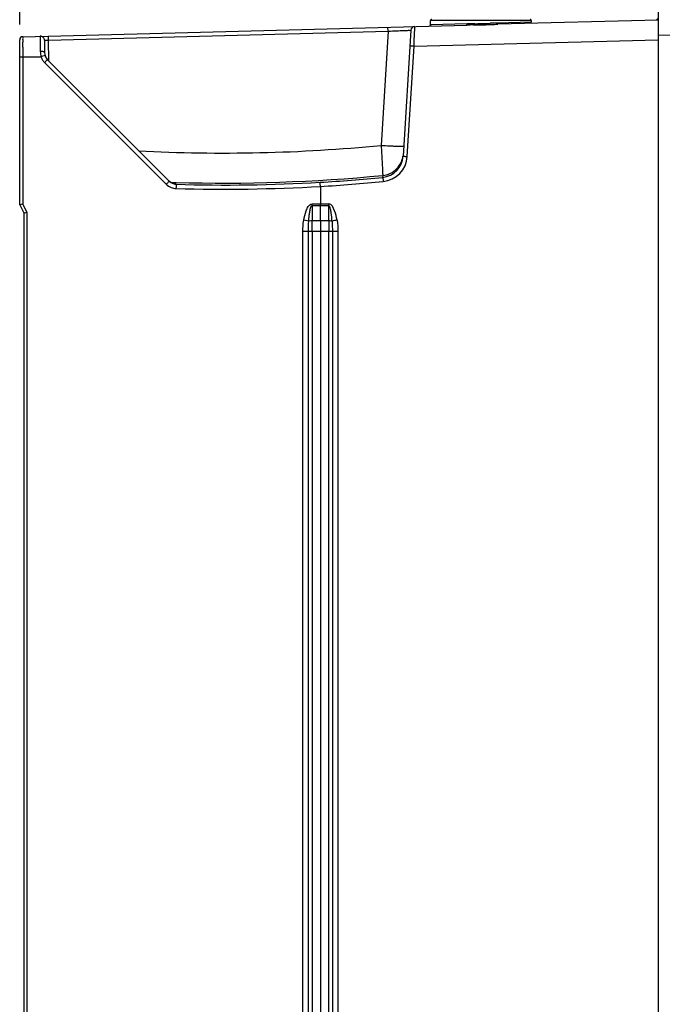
# Model space of a CAD drawing. Header units: inches. Extents: x 0 to 117, y 0 to 83.
# Tile 17 of 59: x 47 to 53, y 46 to 55. Entities that reach past the tile are written whole.
import ezdxf

# ---------------------------------------------------------------- set-up
doc = ezdxf.new("R2010")
doc.units = ezdxf.units.IN
doc.header["$LTSCALE"] = 6.431102
doc.header["$MEASUREMENT"] = 0
doc.layers.get('0').update_dxf_attribs({"linetype": 'CONTINUOUS'})
doc.styles.get("Standard").update_dxf_attribs({"font": 'txt', "width": 0.8})
doc.dimstyles.new('DIMSTYLE_1', dxfattribs={"dimtxt": 0.78125, "dimasz": 0.7, "dimexe": 0.18, "dimexo": 0.0625, "dimgap": 0.09, "dimtad": 1, "dimdec": 0, "dimzin": 4, "dimdsep": 46, "dimtxsty": 'STANDARD', "dimblk": '_FILLED', "dimblk1": '_FILLED', "dimblk2": '_FILLED', "dimcen": 0.09, "dimadec": 0, "dimazin": 0, "dimtfac": 1, "dimtdec": 0, "dimtofl": 0, "dimtmove": 0, "dimatfit": 3, "dimldrblk": '_FILLED', "dimfxl": 1, "dimtolj": 1, "dimtzin": 4, "dimarcsym": 0})

# ---------------------------------------------------------------- blocks, each defined once
blk = doc.blocks.new('_FILLED')
at = {"color": 0, "linetype": 'BYBLOCK'}
blk.add_solid([(0, 0), (-1, 0.143), (-1, -0.143)], dxfattribs=at)
blk = doc.blocks.new('*D10')
at = {"color": 7, "linetype": 'CONTINUOUS'}
for p, q in [((46.7709, 55.0207), (46.7709, 60.9212)), ((58.9481, 53.3427), (58.9481, 60.9212)), ((46.7709, 60.5462), (52.8595, 60.5462)), ((58.9481, 60.5462), (52.8595, 60.5462))]:
    blk.add_line(p, q, dxfattribs=at)
at = {"color": 7, "linetype": 'CONTINUOUS', "xscale": 0.7, "yscale": 0.7, "zscale": 0.7, "rotation": 180}
blk.add_blockref('_FILLED', (46.7709, 60.5462), dxfattribs=at)
at = {"color": 7, "linetype": 'CONTINUOUS', "xscale": 0.7, "yscale": 0.7, "zscale": 0.7}
blk.add_blockref('_FILLED', (58.9481, 60.5462), dxfattribs=at)
at = {"color": 7, "linetype": 'CONTINUOUS', "insert": (52.8595, 61.5227), "char_height": 0.78125, "width": 1.875, "attachment_point": 2, "line_spacing_factor": 0.9}
blk.add_mtext('309', dxfattribs=at)

msp = doc.modelspace()

# ---------------------------------------------------------------- linework, layer by layer
at = {"color": 7, "linetype": 'CONTINUOUS'}
for p, q in [((52.8725, 55.4481), (52.8725, 28.4678)), ((46.7997, 54.9049), (51.0451, 55.0161)), ((50.2918, 54.958), (50.2908, 54.9963)), ((50.5472, 55.0017), (50.5471, 55.0031)), ((50.6981, 55.0187), (50.6981, 55.0584)), ((51.6627, 55.0584), (50.6981, 55.0584)), ((51.048, 55.0279), (50.6987, 55.0185)), ((51.1058, 55.0172), (51.1207, 55.0174)), ((51.121, 55.0291), (51.1065, 55.0289)), ((51.1806, 55.0185), (51.1804, 55.0302)), ((51.3202, 55.0352), (51.2693, 55.0332)), ((51.6627, 55.0444), (51.3368, 55.0357)), ((52.8725, 55.064), (51.341, 55.0239)), ((51.6627, 55.0443), (51.6627, 55.0584)), ((47.0468, 54.8731), (47.0458, 54.9114)), ((47.0468, 54.8731), (50.2918, 54.958)), ((50.2918, 54.958), (50.225, 53.8659)), ((50.2918, 54.958), (50.3146, 54.959)), ((50.5089, 54.9661), (50.4352, 53.7619)), ((53.1882, 54.9153), (52.8725, 54.9208)), ((46.7709, 53.2985), (46.7709, 54.8754)), ((46.7993, 54.8063), (46.7993, 54.7688)), ((47.0075, 54.8703), (47.0085, 54.7538)), ((47.0486, 54.6738), (47.0468, 54.8731)), ((50.4756, 53.7595), (50.54, 54.8137)), ((50.54, 54.8137), (52.8725, 54.8748)), ((46.7995, 54.7082), (46.7709, 54.7082)), ((46.7993, 54.7688), (46.7995, 54.7082)), ((46.7995, 54.7105), (46.7995, 53.3055)), ((46.9754, 54.7105), (46.7995, 54.7105)), ((46.9809, 54.7148), (46.9744, 54.7128)), ((47.0083, 54.6572), (48.1711, 53.4944)), ((48.2001, 53.5222), (47.0373, 54.685)), ((50.225, 53.8659), (50.2378, 53.6358)), ((50.4688, 53.7599), (50.4756, 53.7595)), ((50.2411, 53.5786), (50.2399, 53.5593)), ((48.2102, 53.5134), (48.2499, 53.5121)), ((48.2499, 53.5121), (48.2676, 53.5116)), ((48.2671, 53.4933), (48.2642, 53.4961)), ((49.6449, 53.4732), (49.6449, 53.3066)), ((46.7709, 53.2985), (46.8103, 53.2198)), ((46.8389, 53.2267), (46.7995, 53.3055)), ((49.565, 53.2907), (49.565, 53.3063)), ((49.565, 53.2907), (49.565, 53.1466)), ((49.565, 53.2907), (49.7247, 53.2907)), ((49.5651, 53.3066), (49.7246, 53.3066)), ((49.6449, 53.2907), (49.6449, 53.3063)), ((49.6449, 53.1466), (49.6449, 53.2907)), ((49.7247, 53.2907), (49.7246, 53.3063)), ((49.7247, 53.1466), (49.7247, 53.2907)), ((46.8103, 53.2198), (46.8103, 29.7946)), ((46.8389, 53.2267), (46.8389, 29.7876)), ((49.5333, 53.1418), (49.4858, 53.1505)), ((49.565, 53.1466), (49.7247, 53.1466)), ((49.565, 53.0408), (49.565, 53.1466)), ((49.6449, 53.1466), (49.6449, 53.0408)), ((49.7247, 53.1466), (49.7247, 53.0407)), ((49.4776, 29.9736), (49.4776, 53.0408)), ((49.8124, 53.0407), (49.4776, 53.0408)), ((49.53, 29.9736), (49.53, 53.0408)), ((49.565, 53.0407), (49.565, 29.9736)), ((49.6449, 53.0407), (49.6449, 29.9736)), ((49.7247, 29.9736), (49.7247, 53.0407)), ((49.7598, 53.0407), (49.7598, 29.9736)), ((49.8124, 53.0407), (49.8124, 29.9736))]:
    msp.add_line(p, q, dxfattribs=at)
for points in [[(50.6981, 55.0185), (50.6979, 55.0163), (50.6972, 55.0141), (50.6962, 55.0121), (50.6948, 55.0103), (50.693, 55.0088), (50.691, 55.0077), (50.6888, 55.007), (50.6866, 55.0067)], [(48.234, 53.5018), (48.2304, 53.5032), (48.2268, 53.5047), (48.2232, 53.5064), (48.2196, 53.5083), (48.2159, 53.5104), (48.2122, 53.5128), (48.2083, 53.5155), (48.2044, 53.5186), (48.2005, 53.522)], [(48.2495, 53.4977), (48.2505, 53.4976), (48.2513, 53.4975), (48.2516, 53.4975), (48.2511, 53.4975), (48.2498, 53.4977), (48.2474, 53.4982), (48.2444, 53.4988), (48.241, 53.4996), (48.2376, 53.5006), (48.234, 53.5018)]]:
    msp.add_lwpolyline(points, dxfattribs=at)
for centre, radius, start, end in [((52.8508, 55.0831), 0.0197, 290.5, 357), ((50.5482, 54.9637), 0.0394, 91.5, 176.5), ((50.7099, 55.0584), 0.0118, 89.95773, 180), ((51.1252, 51.8831), 3.1341, 90.90622, 91.46472), ((51.2497, 44.1271), 10.891, 90.75707, 90.91568), ((51.0348, 61.4493), 6.4325, 270.76479, 271.29898), ((51.019, 62.6839), 7.6554, 270.76332, 270.98386), ((51.0607, 60.1887), 5.1599, 270.99708, 271.16278), ((51.0771, 59.3774), 4.3485, 271.16269, 271.36047), ((51.0914, 58.7929), 3.7638, 271.35466, 271.55045), ((51.0731, 59.6175), 4.6003, 271.3395, 271.50029), ((51.0293, 60.8108), 5.7826, 271.62464, 272.37925), ((51.0739, 59.5898), 4.5726, 271.4999, 271.70592), ((51.0469, 60.4771), 5.4603, 271.71131, 272.05549), ((50.8442, 66.0473), 11.0341, 272.06998, 272.23951), ((51.3978, 52.7569), 2.2796, 91.53385, 91.95118), ((51.6508, 55.0584), 0.0118, 30.01409, 90.04227), ((46.8005, 54.8754), 0.0295, 91.50781, 179.97182), ((46.9681, 54.87), 0.0394, 0.4981, 91.50002), ((65.7183, 54.8315), 18.9191, 179.93117, 180.07625), ((47.1796, 54.7658), 0.2119, 180.58771, 194.50056), ((47.7001, 52.4597), 2.367, 107.10447, 107.68937), ((47.2106, 54.05), 0.7031, 106.67436, 107.09415), ((47.1069, 54.7546), 0.0984, 180.5, 225), ((47.106, 54.7548), 0.1381, 218.90104, 221.92453), ((47.1044, 54.7534), 0.136, 221.92359, 225.01129), ((48.1979, 53.4689), 1.6815, 134.56454, 135.03218), ((48.7213, 69.2521), 15.4596, 266.98176, 275.58161), ((50.2188, 53.7751), 0.2168, 275.59019, 356.50601), ((50.2185, 53.7946), 0.2184, 335.8446, 351.41305), ((50.2199, 53.775), 0.2561, 275.60859, 356.46238), ((48.7213, 69.254), 15.7489, 268.34918, 275.53803), ((48.2689, 53.5923), 0.1384, 225.05126, 249.05765), ((48.2702, 53.5926), 0.0993, 253.8702, 268.22439), ((48.2671, 53.5946), 0.0985, 259.93964, 268.3602), ((48.7347, 69.2573), 15.7709, 268.30072, 273.30324), ((48.7108, 69.2509), 15.7659, 273.39128, 275.56566), ((48.7108, 69.2509), 15.8054, 273.38819, 275.56948), ((48.7347, 69.2573), 15.8103, 268.29634, 273.30036), ((50.9433, 46.8379), 6.4146, 100.22932, 100.66208)]:
    msp.add_arc(centre, radius, start, end, dxfattribs=at)
for points, knots in [([(50.54, 54.8137), (50.541, 54.8361), (50.5433, 54.8988), (50.5472, 54.9614), (50.5472, 55.0017)], [0, 0, 0, 0, 0.35758, 1, 1, 1, 1]), ([(51.0451, 55.0161), (51.0461, 55.0161), (51.0483, 55.02), (51.0478, 55.0232), (51.0472, 55.0255)], [0, 0, 0, 0, 0.312298, 1, 1, 1, 1]), ([(51.341, 55.0239), (51.3389, 55.0238), (51.337, 55.0287), (51.3376, 55.0318), (51.3379, 55.0332)], [0, 0, 0, 0, 0.600442, 1, 1, 1, 1]), ([(46.7997, 54.9049), (46.7986, 54.9048), (46.8009, 54.8981), (46.7985, 54.8906), (46.7997, 54.8736), (46.7993, 54.8614), (46.7993, 54.8542)], [0, 0, 0, 0, 0.065573, 0.25894, 0.573946, 1, 1, 1, 1]), ([(46.9671, 54.9093), (46.9662, 54.9093), (46.9679, 54.9038), (46.9661, 54.898), (46.9671, 54.8842), (46.9666, 54.8592), (46.9673, 54.818), (46.9675, 54.7831), (46.9677, 54.7636)], [0, 0, 0, 0, 0.018139, 0.071706, 0.159458, 0.278862, 0.599616, 1, 1, 1, 1]), ([(50.3146, 54.959), (50.3398, 54.96), (50.3763, 54.9615), (50.4224, 54.9633), (50.4515, 54.9646), (50.4743, 54.9648), (50.4933, 54.9668), (50.501, 54.9645), (50.509, 54.9673), (50.5089, 54.9661)], [0, 0, 0, 0, 0.389797, 0.562652, 0.712825, 0.835275, 0.925784, 0.981318, 1, 1, 1, 1]), ([(47.0075, 54.8703), (47.0075, 54.8713), (47.0136, 54.8701), (47.0197, 54.8722), (47.0328, 54.8722), (47.0418, 54.8728), (47.0468, 54.8731)], [0, 0, 0, 0, 0.077005, 0.293826, 0.617938, 1, 1, 1, 1]), ([(50.54, 54.8137), (50.5347, 54.814), (50.5254, 54.8143), (50.5123, 54.8161), (50.506, 54.8144), (50.4999, 54.8172), (50.4997, 54.8161)], [0, 0, 0, 0, 0.399704, 0.705519, 0.915221, 1, 1, 1, 1]), ([(47.0058, 54.7574), (47.004, 54.7587), (46.9916, 54.7633), (46.9784, 54.7638), (46.9677, 54.7636)], [0, 0, 0, 0, 0.170928, 1, 1, 1, 1]), ([(47.0085, 54.7538), (47.0085, 54.7544), (47.0078, 54.756), (47.0066, 54.757), (47.0058, 54.7574)], [0, 0, 0, 0, 0.424147, 1, 1, 1, 1]), ([(47.0132, 54.7247), (47.013, 54.7251), (47.011, 54.7237), (47.0099, 54.7239), (47.0089, 54.7235)], [0, 0, 0, 0, 0.256355, 1, 1, 1, 1]), ([(47.0373, 54.685), (47.0369, 54.6855), (47.0348, 54.6821), (47.0287, 54.6786), (47.0226, 54.6714), (47.018, 54.6669)], [0, 0, 0, 0, 0.071532, 0.275844, 1, 1, 1, 1]), ([(50.225, 53.8659), (50.2525, 53.8642), (50.2925, 53.8619), (50.3434, 53.8596), (50.3759, 53.8581), (50.4018, 53.8577), (50.4231, 53.8564), (50.4325, 53.8583), (50.441, 53.8569), (50.4411, 53.8583)], [0, 0, 0, 0, 0.382404, 0.555032, 0.70636, 0.830657, 0.923072, 0.980111, 1, 1, 1, 1]), ([(50.4352, 53.7619), (50.4353, 53.7628), (50.4404, 53.7605), (50.4456, 53.7619), (50.4566, 53.7604), (50.4643, 53.7602), (50.4688, 53.7599)], [0, 0, 0, 0, 0.083259, 0.295695, 0.595293, 1, 1, 1, 1]), ([(50.2378, 53.6358), (50.2382, 53.6279), (50.2394, 53.6088), (50.24, 53.5897), (50.2411, 53.5786)], [0, 0, 0, 0, 0.414253, 1, 1, 1, 1]), ([(48.1711, 53.4944), (48.1743, 53.4976), (48.1837, 53.5068), (48.1927, 53.5165), (48.1995, 53.5219)], [0, 0, 0, 0, 0.343397, 1, 1, 1, 1]), ([(48.2491, 53.4979), (48.2509, 53.4977), (48.2558, 53.4973), (48.2608, 53.4972), (48.2638, 53.4963)], [0, 0, 0, 0, 0.366922, 1, 1, 1, 1]), ([(48.2671, 53.4933), (48.2662, 53.4925), (48.2669, 53.4878), (48.2646, 53.4756), (48.265, 53.4631), (48.2647, 53.454)], [0, 0, 0, 0, 0.092273, 0.30261, 1, 1, 1, 1]), ([(49.6449, 53.4732), (49.6448, 53.4782), (49.6444, 53.4912), (49.6421, 53.5046), (49.6439, 53.5126)], [0, 0, 0, 0, 0.376315, 1, 1, 1, 1]), ([(50.2399, 53.5593), (50.2408, 53.5585), (50.2403, 53.5538), (50.2434, 53.5417), (50.2438, 53.5293), (50.2447, 53.5201)], [0, 0, 0, 0, 0.092229, 0.302615, 1, 1, 1, 1]), ([(46.7709, 53.2985), (46.7709, 53.2993), (46.7754, 53.2987), (46.7827, 53.3028), (46.7928, 53.3039), (46.7995, 53.3055)], [0, 0, 0, 0, 0.077701, 0.295815, 1, 1, 1, 1]), ([(49.4858, 53.1505), (49.4912, 53.1807), (49.5024, 53.2263), (49.5252, 53.2805), (49.5503, 53.3065), (49.5651, 53.3066)], [0, 0, 0, 0, 0.50419, 0.756082, 1, 1, 1, 1]), ([(49.5333, 53.1418), (49.5343, 53.1546), (49.5365, 53.1804), (49.5409, 53.2185), (49.5464, 53.251), (49.5527, 53.2745), (49.5587, 53.2891), (49.565, 53.2907)], [0, 0, 0, 0, 0.249985, 0.500023, 0.750129, 0.874528, 1, 1, 1, 1]), ([(49.8041, 53.1506), (49.7986, 53.1808), (49.7868, 53.233), (49.7538, 53.3054), (49.7246, 53.3066)], [0, 0, 0, 0, 0.512229, 1, 1, 1, 1]), ([(49.7565, 53.1418), (49.7545, 53.1676), (49.7513, 53.2076), (49.7416, 53.2543), (49.7365, 53.2864), (49.7247, 53.2907)], [0, 0, 0, 0, 0.502859, 0.754424, 1, 1, 1, 1]), ([(46.8103, 53.2198), (46.8103, 53.2205), (46.8148, 53.22), (46.8221, 53.224), (46.8322, 53.2252), (46.8389, 53.2267)], [0, 0, 0, 0, 0.078127, 0.296404, 1, 1, 1, 1]), ([(49.5333, 53.1418), (49.5352, 53.1426), (49.5456, 53.1457), (49.5564, 53.1465), (49.565, 53.1466)], [0, 0, 0, 0, 0.198097, 1, 1, 1, 1]), ([(49.7247, 53.1466), (49.7278, 53.1465), (49.7385, 53.1461), (49.7494, 53.1447), (49.7565, 53.1418)], [0, 0, 0, 0, 0.289284, 1, 1, 1, 1])]:
    msp.add_open_spline(points, degree=3, knots=knots, dxfattribs=at)
for points in [[(51.1065, 55.0289), (51.087, 55.0287), (51.0675, 55.0284), (51.048, 55.0279)], [(51.2754, 55.0215), (51.2972, 55.0224), (51.3191, 55.0233), (51.341, 55.0239)], [(46.9754, 54.7105), (46.9773, 54.7043), (46.9798, 54.6983), (46.9827, 54.6925)], [(46.9827, 54.6925), (46.9871, 54.6838), (46.9924, 54.6756), (46.9985, 54.6681)], [(50.3137, 53.5988), (50.3585, 53.6202), (50.3974, 53.66), (50.4177, 53.7052)], [(50.2411, 53.5786), (50.2661, 53.581), (50.291, 53.588), (50.3137, 53.5988)], [(48.2426, 53.4972), (48.2268, 53.5017), (48.2117, 53.5106), (48.2001, 53.5222)], [(48.2499, 53.4976), (48.2331, 53.5006), (48.2166, 53.5083), (48.2036, 53.5193)], [(48.2194, 53.463), (48.2338, 53.4575), (48.2493, 53.4544), (48.2647, 53.454)], [(49.4776, 53.0408), (49.4775, 53.0774), (49.4795, 53.1144), (49.4858, 53.1505)], [(49.53, 53.0408), (49.53, 53.0745), (49.5306, 53.1082), (49.5333, 53.1418)], [(49.7565, 53.1418), (49.7592, 53.1082), (49.7598, 53.0745), (49.7598, 53.0407)], [(49.8041, 53.1506), (49.8105, 53.1144), (49.8125, 53.0775), (49.8124, 53.0407)]]:
    msp.add_open_spline(points, degree=3, dxfattribs=at)

# ---------------------------------------------------------------- dimensions: what is measured, and where the dimension line sits
dim = msp.add_linear_dim(base=(58.9481, 60.5462), p1=(46.7709, 55.0207), p2=(58.9481, 53.3427), dimstyle='DIMSTYLE_1', dxfattribs=at)
dim.commit()
dim.dimension.update_dxf_attribs({"geometry": '*D10', "text_midpoint": (51.922, 61.1321), "dimtype": 160})

doc.saveas('drawing.dxf')
